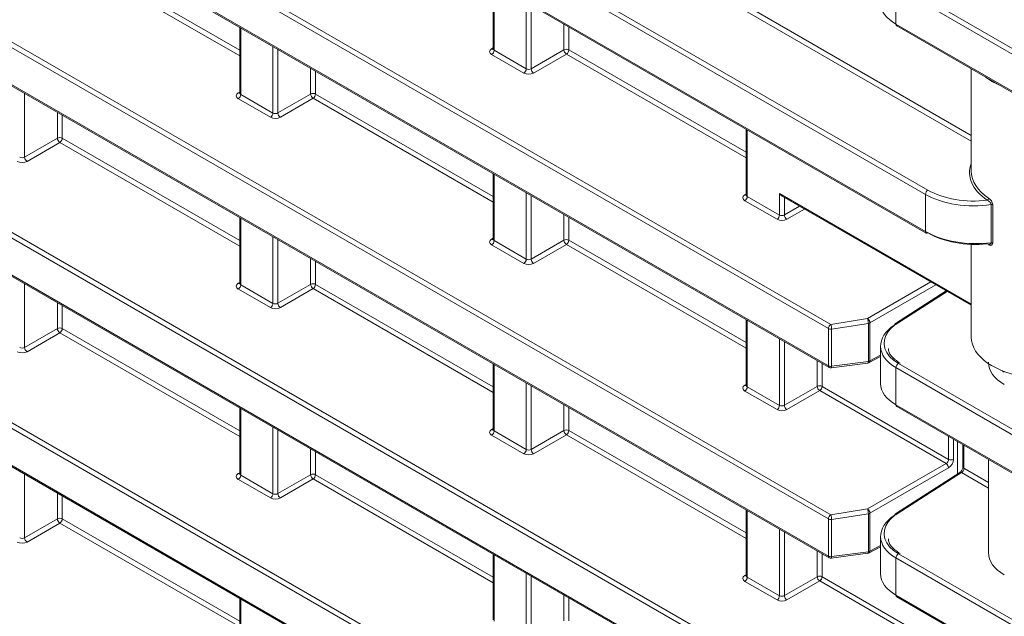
# Model space of a CAD drawing. Header units: millimetres. Extents: x 0 to 1118, y 0 to 864.
# Tile 38 of 256: x 209 to 223, y 92 to 100. Entities that reach past the tile are written whole.
import ezdxf

# ---------------------------------------------------------------- set-up
doc = ezdxf.new("R2010")
doc.units = ezdxf.units.MM

msp = doc.modelspace()

# ---------------------------------------------------------------- linework, layer by layer
at = {"color": 9, "linetype": 'Continuous', "lineweight": 0}
for p, q in [((91.6291, 164.5609), (239.6921, 79.0859)), ((239.6574, 79.0251), (91.5943, 164.5001)), ((91.5943, 163.9679), (239.6574, 78.4929)), ((239.6574, 76.301), (91.5943, 161.776)), ((91.6291, 161.8369), (239.6921, 76.3619)), ((91.5943, 161.2438), (239.6574, 75.7688)), ((221.4635, 97.7004), (182.9058, 119.9593)), ((182.9405, 120.0202), (221.4982, 97.7613)), ((183.8768, 118.8666), (221.4635, 97.1682)), ((182.9058, 116.703), (220.0739, 95.2464)), ((220.0739, 95.7785), (183.8768, 116.6747)), ((184.038, 116.6625), (220.1086, 95.8394)), ((220.0739, 93.0545), (184.5255, 113.5761)), ((184.5602, 113.637), (220.1086, 93.1153)), ((184.5255, 113.0439), (220.0739, 92.5223)), ((211.6521, 99.6807), (209.078, 101.1667)), ((209.1127, 101.2276), (211.6521, 99.7616)), ((221.0764, 100.7289), (239.6921, 89.9822)), ((215.2907, 100.7148), (215.2907, 99.7622)), ((239.6574, 89.9213), (221.0416, 100.668)), ((221.0416, 100.668), (221.0416, 100.1358)), ((215.7515, 99.4962), (215.7515, 100.4488)), ((215.8216, 100.4083), (215.8216, 99.4972)), ((222.1188, 98.4636), (218.8799, 100.3334)), ((218.9146, 100.3942), (222.1188, 98.5445)), ((211.6667, 100.0828), (211.6667, 99.1302)), ((216.2905, 99.7679), (216.2905, 100.1376)), ((216.3606, 100.0972), (216.3606, 99.7676)), ((221.0416, 100.1358), (239.6574, 89.3892)), ((212.1276, 98.8642), (212.1276, 99.8167)), ((212.1977, 99.7763), (212.1977, 98.8652)), ((215.2547, 99.7837), (215.276, 99.7968)), ((215.2907, 99.7622), (215.7515, 99.4962)), ((215.8216, 99.4972), (216.2905, 99.7679)), ((216.3606, 99.7676), (218.8999, 98.3016)), ((215.7168, 99.4353), (215.2559, 99.7013)), ((216.3258, 99.7067), (215.857, 99.436)), ((218.8999, 98.2207), (216.3258, 99.7067)), ((212.6666, 99.1359), (212.6666, 99.5056)), ((212.7367, 99.4651), (212.7367, 99.1355)), ((208.5738, 99.1443), (208.5738, 98.2332)), ((211.6308, 99.1516), (211.6521, 99.1648)), ((212.0929, 98.8033), (211.632, 99.0693)), ((211.6667, 99.1302), (212.1276, 98.8642)), ((212.1977, 98.8652), (212.6666, 99.1359)), ((212.7019, 99.0747), (212.233, 98.804)), ((215.276, 97.5887), (212.7019, 99.0747)), ((212.7367, 99.1355), (215.276, 97.6696)), ((209.0427, 98.5039), (209.0427, 98.8736)), ((209.1127, 98.8331), (209.1127, 98.5035)), ((218.9146, 98.6228), (218.9146, 97.6702)), ((208.5738, 98.2332), (209.0427, 98.5039)), ((209.1127, 98.5035), (211.6521, 97.0376)), ((209.078, 98.4426), (208.6091, 98.172)), ((211.6521, 96.9566), (209.078, 98.4426)), ((215.2907, 97.9907), (215.2907, 97.0381)), ((215.7515, 96.7721), (215.7515, 97.7247)), ((215.8216, 97.6842), (215.8216, 96.7732)), ((218.8786, 97.6916), (218.8999, 97.7048)), ((218.9146, 97.6702), (219.3754, 97.4041)), ((219.3754, 97.7133), (222.1188, 96.1295)), ((219.3754, 97.4041), (219.3754, 97.7133)), ((219.4455, 97.6559), (219.4455, 97.4052)), ((221.4635, 97.1682), (221.4635, 97.7004)), ((219.3407, 97.3433), (218.8799, 97.6093)), ((219.4455, 97.4052), (219.6627, 97.5305)), ((219.7334, 97.4897), (219.4809, 97.344)), ((222.402, 97.0084), (222.402, 97.5534)), ((222.4252, 97.5497), (222.4252, 97.0047)), ((211.6667, 97.3587), (211.6667, 96.4061)), ((216.2905, 97.0438), (216.2905, 97.4136)), ((216.3606, 97.3731), (216.3606, 97.0435)), ((212.1276, 96.1401), (212.1276, 97.0927)), ((215.2547, 97.0596), (215.276, 97.0728)), ((212.1977, 97.0522), (212.1977, 96.1411)), ((215.7168, 96.7112), (215.2559, 96.9773)), ((215.2907, 97.0381), (215.7515, 96.7721)), ((215.8216, 96.7732), (216.2905, 97.0438)), ((216.3258, 96.9826), (215.857, 96.7119)), ((218.8999, 95.4966), (216.3258, 96.9826)), ((216.3606, 97.0435), (218.8999, 95.5776)), ((212.6666, 96.4118), (212.6666, 96.7815)), ((212.7367, 96.7411), (212.7367, 96.4115)), ((208.5738, 96.4202), (208.5738, 95.5091)), ((211.6308, 96.4276), (211.6521, 96.4408)), ((211.6667, 96.4061), (212.1276, 96.1401)), ((212.1977, 96.1411), (212.6666, 96.4118)), ((212.7367, 96.4115), (215.276, 94.9455)), ((220.6341, 95.9217), (221.5418, 96.4457)), ((221.6126, 96.4049), (220.6694, 95.8604)), ((212.0929, 96.0792), (211.632, 96.3452)), ((212.7019, 96.3506), (212.233, 96.0799)), ((215.276, 94.8646), (212.7019, 96.3506)), ((221.7762, 96.3104), (221.0594, 95.8517)), ((209.0427, 95.7798), (209.0427, 96.1495)), ((209.1127, 96.109), (209.1127, 95.7794)), ((218.9146, 95.8987), (218.9146, 94.9461)), ((220.1086, 95.8394), (220.6341, 95.9217)), ((220.6468, 95.8532), (220.1213, 95.7709)), ((220.6468, 95.3078), (220.6468, 95.8532)), ((220.6694, 95.8604), (220.6694, 95.315)), ((208.5738, 95.5091), (209.0427, 95.7798)), ((209.078, 95.7186), (208.6091, 95.4479)), ((211.6521, 94.2326), (209.078, 95.7186)), ((209.1127, 95.7794), (211.6521, 94.3135)), ((220.0739, 95.2464), (220.0739, 95.7785)), ((220.1213, 95.7709), (220.1213, 95.2388)), ((219.3754, 94.6801), (219.3754, 95.6327)), ((219.4455, 95.5922), (219.4455, 94.6811)), ((220.6694, 95.315), (220.8219, 95.3971)), ((215.2907, 95.2667), (215.2907, 94.3141)), ((219.9144, 94.9518), (219.9144, 95.3215)), ((219.9845, 95.281), (219.9845, 94.9514)), ((220.1213, 95.2388), (220.6468, 95.3078)), ((221.0764, 95.2807), (239.6921, 84.5341)), ((239.6574, 84.4732), (221.0416, 95.2199)), ((221.0416, 95.2199), (221.0416, 94.6877)), ((215.7515, 94.048), (215.7515, 95.0006)), ((215.8216, 94.9602), (215.8216, 94.0491)), ((218.8786, 94.9676), (218.8999, 94.9807)), ((219.3407, 94.6192), (218.8799, 94.8852)), ((218.9146, 94.9461), (219.3754, 94.6801)), ((219.4455, 94.6811), (219.9144, 94.9518)), ((219.9498, 94.8906), (219.4809, 94.6199)), ((221.7582, 93.8466), (219.9498, 94.8906)), ((219.9845, 94.9514), (221.7942, 93.9067)), ((216.2905, 94.3198), (216.2905, 94.6895)), ((221.0416, 94.6877), (239.6574, 83.941)), ((211.6667, 94.6346), (211.6667, 93.6821)), ((216.3606, 94.649), (216.3606, 94.3194)), ((212.1276, 93.416), (212.1276, 94.3686)), ((212.1977, 94.3281), (212.1977, 93.4171)), ((215.2547, 94.3355), (215.276, 94.3487)), ((215.7168, 93.9872), (215.2559, 94.2532)), ((215.2907, 94.3141), (215.7515, 94.048)), ((215.8216, 94.0491), (216.2905, 94.3198)), ((216.3258, 94.2585), (215.857, 93.9879)), ((218.8999, 92.7726), (216.3258, 94.2585)), ((216.3606, 94.3194), (218.8999, 92.8535)), ((221.7942, 93.9067), (221.7942, 94.2363)), ((221.8643, 94.1959), (221.8643, 93.9064)), ((222.0138, 94.1096), (222.0138, 93.78)), ((212.6666, 93.6878), (212.6666, 94.0575)), ((212.7367, 94.017), (212.7367, 93.6874)), ((220.6341, 93.1976), (221.7582, 93.8466)), ((208.5738, 93.6961), (208.5738, 92.785)), ((211.6308, 93.7035), (211.6521, 93.7167)), ((212.1977, 93.4171), (212.6666, 93.6878)), ((212.7367, 93.6874), (215.276, 92.2215)), ((221.7936, 93.7853), (220.6694, 93.1364)), ((221.9814, 93.7177), (221.0594, 93.1276)), ((222.3645, 93.4966), (221.9814, 93.7177)), ((222.0138, 93.78), (222.3645, 93.5775)), ((212.0929, 93.3551), (211.632, 93.6212)), ((211.6667, 93.6821), (212.1276, 93.416)), ((212.7019, 93.6265), (212.233, 93.3558)), ((215.276, 92.1405), (212.7019, 93.6265)), ((209.0427, 93.0557), (209.0427, 93.4254)), ((209.1127, 93.385), (209.1127, 93.0554)), ((218.9146, 93.1746), (218.9146, 92.222)), ((220.1086, 93.1153), (220.6341, 93.1976)), ((220.6468, 93.1291), (220.1213, 93.0469)), ((220.6468, 92.5837), (220.6468, 93.1291)), ((220.6694, 93.1364), (220.6694, 92.591)), ((208.5738, 92.785), (209.0427, 93.0557)), ((209.078, 92.9945), (208.6091, 92.7238)), ((211.6521, 91.5085), (209.078, 92.9945)), ((209.1127, 93.0554), (211.6521, 91.5894)), ((220.0739, 92.5223), (220.0739, 93.0545)), ((220.1213, 93.0469), (220.1213, 92.5147)), ((219.3754, 91.956), (219.3754, 92.9086)), ((219.4455, 92.8681), (219.4455, 91.957)), ((219.9144, 92.2277), (219.9144, 92.5974)), ((220.1213, 92.5147), (220.6468, 92.5837)), ((220.6694, 92.591), (220.8219, 92.673)), ((215.2907, 92.5426), (215.2907, 91.59)), ((219.9845, 92.557), (219.9845, 92.2274)), ((239.6574, 81.7491), (221.0416, 92.4958)), ((221.0416, 92.4958), (221.0416, 91.9636)), ((221.0764, 92.5567), (239.6921, 81.81)), ((215.7515, 91.324), (215.7515, 92.2766)), ((215.8216, 92.2361), (215.8216, 91.325)), ((218.8786, 92.2435), (218.8999, 92.2567)), ((219.3407, 91.8951), (218.8799, 92.1612)), ((218.9146, 92.222), (219.3754, 91.956)), ((219.4455, 91.957), (219.9144, 92.2277)), ((219.9498, 92.1665), (219.4809, 91.8958)), ((222.5239, 90.6805), (219.9498, 92.1665)), ((219.9845, 92.2274), (222.5239, 90.7614)), ((211.6667, 91.9106), (211.6667, 90.958)), ((216.2905, 91.5957), (216.2905, 91.9654)), ((216.3606, 91.925), (216.3606, 91.5954)), ((221.0416, 91.9636), (239.6574, 81.217))]:
    msp.add_line(p, q, dxfattribs=at)
at = {"color": 7, "linetype": 'Continuous', "lineweight": 15}
for p, q in [((91.6047, 163.945), (239.6678, 78.47)), ((91.6047, 161.2209), (239.6678, 75.7459)), ((183.9665, 118.7979), (221.4738, 97.1453)), ((182.9161, 116.6802), (220.0842, 95.2235)), ((184.5358, 113.0211), (220.0842, 92.4994)), ((215.276, 100.7233), (215.276, 99.783)), ((211.6521, 100.0912), (211.6521, 99.151)), ((221.052, 100.113), (239.6678, 89.3663)), ((215.2759, 99.7833), (215.2746, 99.7769)), ((222.1188, 99.4971), (222.1188, 98.0336)), ((211.652, 99.1513), (211.6507, 99.1449)), ((218.8999, 98.6312), (218.8999, 97.691)), ((215.276, 97.9992), (215.276, 97.059)), ((218.8998, 97.6912), (218.8985, 97.6849)), ((219.4108, 97.6759), (222.1188, 96.1126)), ((211.6521, 97.3672), (211.6521, 96.427)), ((215.2759, 97.0592), (215.2746, 97.0529)), ((222.1188, 96.9842), (222.1188, 95.6557)), ((211.652, 96.4272), (211.6507, 96.4209)), ((221.761, 96.3192), (221.033, 95.8534)), ((218.8999, 95.9072), (218.8999, 94.9669)), ((220.8219, 95.5289), (220.8219, 94.9909)), ((220.6584, 95.2918), (220.8219, 95.3797)), ((215.276, 95.2751), (215.276, 94.3349)), ((220.1157, 95.2172), (220.6412, 95.2862)), ((218.8998, 94.9672), (218.8985, 94.9608)), ((211.6521, 94.6431), (211.6521, 93.7029)), ((221.052, 94.6648), (239.6678, 83.9181)), ((215.2759, 94.3352), (215.2746, 94.3288)), ((221.9204, 93.6972), (221.9204, 94.1635)), ((221.9991, 94.118), (221.9991, 93.8004)), ((222.3645, 93.9071), (222.3645, 92.5734)), ((211.652, 93.7031), (211.6507, 93.6968)), ((221.9551, 93.7194), (221.033, 93.1293)), ((218.8999, 93.1831), (218.8999, 92.2429)), ((220.8219, 92.8049), (220.8219, 92.2669)), ((220.1157, 92.4931), (220.6412, 92.5622)), ((220.6584, 92.5677), (220.8219, 92.6556)), ((215.276, 92.5511), (215.276, 91.6108)), ((218.8998, 92.2431), (218.8985, 92.2368)), ((211.6521, 91.919), (211.6521, 90.9788)), ((221.052, 91.9407), (239.6678, 81.1941))]:
    msp.add_line(p, q, dxfattribs=at)
at = {"color": 9, "linetype": 'Continuous', "lineweight": 0, "flags": 128}
for points in [[(220.1213, 95.2388), (220.1209, 95.2314), (220.1201, 95.2253), (220.1189, 95.2208), (220.1173, 95.2181), (220.1157, 95.2172)], [(220.6468, 95.3078), (220.6464, 95.3004), (220.6456, 95.2943), (220.6444, 95.2898), (220.6428, 95.2871), (220.6412, 95.2862)], [(220.6468, 92.5837), (220.6464, 92.5763), (220.6456, 92.5703), (220.6444, 92.5658), (220.6428, 92.563), (220.6412, 92.5622)], [(220.1213, 92.5147), (220.1209, 92.5073), (220.1201, 92.5012), (220.1189, 92.4968), (220.1173, 92.494), (220.1157, 92.4931)]]:
    msp.add_lwpolyline(points, dxfattribs=at)
at = {"color": 7, "linetype": 'Continuous', "lineweight": 15}
for centre, radius, start, end in [((221.0655, 100.1328), 0.024, 172.814, 235.87382), ((221.4842, 97.1678), 0.0248, 245.36022, 304.60414), ((221.0482, 95.8336), 0.0249, 127.4594, 186.12609), ((220.6347, 95.3358), 0.05, 277.48257, 298.26557), ((220.1092, 95.2668), 0.05, 240.00269, 277.48257), ((221.0655, 94.6847), 0.024, 172.814, 235.87382), ((221.0482, 93.1095), 0.0249, 127.4594, 186.12609), ((220.6347, 92.6117), 0.05, 277.48257, 298.26557), ((220.1092, 92.5427), 0.05, 240.00269, 277.48257), ((221.0655, 91.9606), 0.024, 172.814, 235.87382)]:
    msp.add_arc(centre, radius, start, end, dxfattribs=at)
at = {"color": 9, "linetype": 'Continuous', "lineweight": 0}
for centre, radius, start, end in [((215.2701, 99.8069), 0.0279, 236.5278, 281.56335), ((215.2137, 99.7658), 0.077, 303.22971, 357.34769), ((216.3252, 99.6991), 0.077, 62.65648, 116.76622), ((216.3696, 99.7728), 0.0793, 183.52223, 236.47777), ((216.2836, 99.7711), 0.077, 303.22971, 357.34769), ((215.6746, 99.4997), 0.077, 303.22971, 357.34769), ((215.9007, 99.5021), 0.0793, 183.52223, 236.47777), ((211.6462, 99.1749), 0.0279, 236.51329, 281.70625), ((211.5898, 99.1338), 0.077, 303.22971, 357.34769), ((212.7013, 99.0671), 0.077, 62.65648, 116.76622), ((212.7457, 99.1408), 0.0793, 183.52223, 236.47777), ((212.6597, 99.1391), 0.077, 303.22971, 357.34769), ((212.0506, 98.8677), 0.077, 303.22971, 357.34769), ((212.2768, 98.8701), 0.0793, 183.52223, 236.47777), ((209.0774, 98.4351), 0.077, 62.65648, 116.76622), ((209.1218, 98.5087), 0.0793, 183.52223, 236.47777), ((209.0358, 98.5071), 0.077, 303.22971, 357.34769), ((208.6529, 98.238), 0.0793, 183.52223, 236.47777), ((218.894, 97.7149), 0.0279, 236.5278, 281.56335), ((218.8376, 97.6737), 0.077, 303.22971, 357.34769), ((221.5404, 97.6968), 0.077, 123.22971, 177.34769), ((222.3306, 97.6481), 0.0364, 299.20434, 356.77295), ((222.4078, 97.5155), 0.0384, 63.11853, 98.78706), ((219.2985, 97.4077), 0.077, 303.22971, 357.34769), ((219.5247, 97.4101), 0.0793, 183.52223, 236.47777), ((221.4873, 97.1652), 0.024, 172.814, 235.87382), ((215.2701, 97.0828), 0.0279, 236.51329, 281.70625), ((215.2137, 97.0417), 0.077, 303.22971, 357.34769), ((216.3252, 96.9751), 0.077, 62.65648, 116.76622), ((216.3696, 97.0487), 0.0793, 183.52223, 236.47777), ((216.2836, 97.0471), 0.077, 303.22971, 357.34769), ((222.4078, 96.9704), 0.0384, 63.11853, 98.78706), ((215.6746, 96.7757), 0.077, 303.22971, 357.34769), ((215.9007, 96.778), 0.0793, 183.52223, 236.47777), ((211.6462, 96.4508), 0.0279, 236.5278, 281.56335), ((211.5898, 96.4097), 0.077, 303.22971, 357.34769), ((212.7013, 96.343), 0.077, 62.65648, 116.76622), ((212.7457, 96.4167), 0.0793, 183.52223, 236.47777), ((212.6597, 96.415), 0.077, 303.22971, 357.34769), ((212.0506, 96.1437), 0.077, 303.22971, 357.34769), ((212.2768, 96.146), 0.0793, 183.52223, 236.47777), ((220.1508, 95.775), 0.077, 123.22971, 177.34769), ((219.9075, 95.7667), 0.2138, 1.14708, 19.8896), ((220.433, 95.8489), 0.2138, 1.14708, 19.8896), ((220.5903, 95.8556), 0.0793, 3.52223, 56.47777), ((220.6382, 95.9189), 0.0663, 277.41248, 298.07643), ((221.0449, 95.8313), 0.025, 54.56972, 118.26026), ((209.0774, 95.711), 0.077, 62.65648, 116.76622), ((209.1218, 95.7847), 0.0793, 183.52223, 236.47777), ((209.0358, 95.783), 0.077, 303.22971, 357.34769), ((220.1091, 95.8465), 0.0765, 242.6069, 279.20181), ((208.6529, 95.514), 0.0793, 183.52223, 236.47777), ((220.0984, 95.2437), 0.0247, 173.76303, 234.92479), ((220.1091, 95.3143), 0.0765, 242.6069, 279.20181), ((220.6382, 95.3735), 0.0663, 277.41248, 298.07643), ((220.6452, 95.3123), 0.0244, 302.67212, 6.51471), ((221.1186, 95.2163), 0.077, 123.22971, 177.34769), ((218.894, 94.9908), 0.0279, 236.51329, 281.70625), ((219.9491, 94.883), 0.077, 62.65648, 116.76622), ((218.8376, 94.9497), 0.077, 303.22971, 357.34769), ((219.9936, 94.9567), 0.0793, 183.52223, 236.47777), ((219.9076, 94.955), 0.077, 303.22971, 357.34769), ((219.2985, 94.6836), 0.077, 303.22971, 357.34769), ((219.5247, 94.686), 0.0793, 183.52223, 236.47777), ((215.2701, 94.3588), 0.0279, 236.5278, 281.56335), ((215.2137, 94.3176), 0.077, 303.22971, 357.34769), ((216.3252, 94.251), 0.077, 62.65648, 116.76622), ((216.3696, 94.3246), 0.0793, 183.52223, 236.47777), ((216.2836, 94.323), 0.077, 303.22971, 357.34769), ((215.6746, 94.0516), 0.077, 303.22971, 357.34769), ((215.9007, 94.054), 0.0793, 183.52223, 236.47777), ((221.7145, 93.7805), 0.0793, 3.52223, 56.47777), ((221.8296, 93.9752), 0.077, 242.65648, 296.76622), ((211.6462, 93.7268), 0.0279, 236.5278, 281.56335), ((212.7013, 93.619), 0.077, 62.65648, 116.76622), ((212.7457, 93.6926), 0.0793, 183.52223, 236.47777), ((212.6597, 93.691), 0.077, 303.22971, 357.34769), ((221.9669, 93.6965), 0.0257, 55.5224, 117.30758), ((222.0237, 93.8026), 0.0247, 185.14098, 246.17916), ((211.5898, 93.6856), 0.077, 303.22971, 357.34769), ((212.0506, 93.4196), 0.077, 303.22971, 357.34769), ((212.2768, 93.4219), 0.0793, 183.52223, 236.47777), ((220.433, 93.1248), 0.2138, 1.14708, 19.8896), ((220.5903, 93.1315), 0.0793, 3.52223, 56.47777), ((220.6382, 93.1948), 0.0663, 277.41248, 298.07643), ((221.0448, 93.1065), 0.0257, 55.5224, 117.30758), ((209.0774, 92.9869), 0.077, 62.65648, 116.76622), ((209.1218, 93.0606), 0.0793, 183.52223, 236.47777), ((209.0358, 93.0589), 0.077, 303.22971, 357.34769), ((220.1508, 93.0509), 0.077, 123.22971, 177.34769), ((220.1091, 93.1224), 0.0765, 242.6069, 279.20181), ((219.9075, 93.0426), 0.2138, 1.14708, 19.8896), ((208.6529, 92.7899), 0.0793, 183.52223, 236.47777), ((220.6382, 92.6494), 0.0663, 277.41248, 298.07643), ((220.6452, 92.5882), 0.0244, 302.67212, 6.51471), ((220.0984, 92.5196), 0.0247, 173.76303, 234.92479), ((220.1091, 92.5903), 0.0765, 242.6069, 279.20181), ((221.1186, 92.4922), 0.077, 123.22971, 177.34769), ((218.894, 92.2668), 0.0279, 236.5278, 281.56335), ((218.8376, 92.2256), 0.077, 303.22971, 357.34769), ((219.9491, 92.1589), 0.077, 62.65648, 116.76622), ((219.9936, 92.2326), 0.0793, 183.52223, 236.47777), ((219.9076, 92.2309), 0.077, 303.22971, 357.34769), ((219.2985, 91.9596), 0.077, 303.22971, 357.34769), ((219.5247, 91.9619), 0.0793, 183.52223, 236.47777)]:
    msp.add_arc(centre, radius, start, end, dxfattribs=at)
at = {"color": 7, "linetype": 'Continuous', "lineweight": 15}
for centre, major_axis, ratio, start_param, end_param in [((221.5719, 100.432), (0.75, -0.0104), 0.5678072, 3.1494753, 3.9348734), ((223.1313, 99.7446), (1.0125, 0.0148), 0.5867861, 3.7777455, 4.0590875), ((223.1316, 98.0239), (1.0375, 0.016), 0.5872749, 2.9139527, 3.8477975), ((223.1313, 98.0441), (1.0125, 0.016), 0.5875191, 3.1323265, 3.8475664), ((219.4108, 97.7337), (-0.0354, 0.0612), 0.5773346, 1.5707557, 2.3562351), ((222.1706, 97.5629), (1, -0.0141), 0.5676366, 3.9350095, 4.9539173), ((222.17, 97.5217), (0.95, -0.0141), 0.5671246, 3.9354167, 4.9097437), ((221.5719, 95.536), (0.75, 0.0108), 0.5866149, 2.3826877, 3.9185775), ((221.5713, 95.5765), (0.7, 0.0108), 0.5872749, 2.7129302, 3.9179556), ((223.1313, 95.646), (1.0125, -0.0143), 0.5676303, 3.1496164, 4.5354421), ((223.1395, 95.3053), (0.775, 0.0119), 0.5872749, 3.1325575, 3.9179556), ((223.1395, 95.4829), (0.775, 0.0111), 0.5866362, 3.8482508, 3.9185575), ((221.5719, 94.9839), (0.75, -0.0104), 0.5678072, 3.1494753, 3.9348734), ((221.5719, 92.8119), (0.75, 0.0108), 0.5866149, 2.3826877, 3.9185775), ((221.5713, 92.8524), (0.7, 0.0108), 0.5872749, 2.7129302, 3.9179556), ((223.1395, 92.5812), (0.775, 0.0119), 0.5872749, 3.1325575, 3.9179556), ((221.5719, 92.2598), (0.75, -0.0104), 0.5678072, 3.1494753, 3.9348734)]:
    msp.add_ellipse(centre, major_axis=major_axis, ratio=ratio, start_param=start_param, end_param=end_param, dxfattribs=at)
at = {"color": 9, "linetype": 'Continuous', "lineweight": 0}
for centre, major_axis, ratio, start_param, end_param in [((215.3266, 99.7436), (0.1, 0.0015), 0.5872749, 2.3646126, 3.9179556), ((215.326, 99.7841), (0.05, 0.0016), 0.5970671, 3.1228866, 3.9082847), ((215.7869, 99.518), (0.05, 0.0016), 0.5970671, 3.9082847, 5.4616278), ((215.7875, 99.4776), (0.1, 0.0015), 0.5872749, 3.9179556, 5.4712987), ((211.7027, 99.1116), (0.1, 0.0015), 0.5872749, 2.3646126, 3.9179556), ((211.7021, 99.152), (0.05, 0.0016), 0.5970671, 3.1228866, 3.9082847), ((212.1636, 98.8455), (0.1, 0.0015), 0.5872749, 3.9179556, 5.4712987), ((212.1629, 98.886), (0.05, 0.0016), 0.5970671, 3.9082847, 5.4616278), ((208.539, 98.254), (0.05, 0.0016), 0.5970671, 3.9082847, 5.4616278), ((208.5396, 98.2135), (0.1, 0.0015), 0.5872749, 3.9179556, 5.4712987), ((218.9506, 97.6515), (0.1, 0.0015), 0.5872749, 2.3646126, 3.9179556), ((218.9499, 97.692), (0.05, 0.0016), 0.5970671, 3.1228866, 3.9082847), ((222.1706, 98.1221), (1, 0.0146), 0.58678, 3.9184223, 4.9373301), ((222.17, 98.1626), (0.95, 0.0146), 0.5872749, 3.9179556, 4.8922826), ((219.4108, 97.426), (0.05, 0.0016), 0.5970671, 3.9082847, 5.4616278), ((219.4114, 97.3855), (0.1, 0.0015), 0.5872749, 3.9179556, 5.4712987), ((215.3266, 97.0195), (0.1, 0.0015), 0.5872749, 2.3646126, 3.9179556), ((215.326, 97.06), (0.05, 0.0016), 0.5970671, 3.1228866, 3.9082847), ((215.7875, 96.7535), (0.1, 0.0015), 0.5872749, 3.9179556, 5.4712987), ((215.7869, 96.7939), (0.05, 0.0016), 0.5970671, 3.9082847, 5.4616278), ((211.7027, 96.3875), (0.1, 0.0015), 0.5872749, 2.3646126, 3.9179556), ((211.7021, 96.428), (0.05, 0.0016), 0.5970671, 3.1228866, 3.9082847), ((212.1636, 96.1215), (0.1, 0.0015), 0.5872749, 3.9179556, 5.4712987), ((212.1629, 96.1619), (0.05, 0.0016), 0.5970671, 3.9082847, 5.4616278), ((221.5713, 95.5765), (0.7, 0.0108), 0.5872749, 2.3820659, 2.7129302), ((208.5396, 95.4894), (0.1, 0.0015), 0.5872749, 3.9179556, 5.4712987), ((208.539, 95.5299), (0.05, 0.0016), 0.5970671, 3.9082847, 5.4616278), ((218.9506, 94.9275), (0.1, 0.0015), 0.5872749, 2.3646126, 3.9179556), ((218.9499, 94.9679), (0.05, 0.0016), 0.5970671, 3.1228866, 3.9082847), ((219.4108, 94.7019), (0.05, 0.0016), 0.5970671, 3.9082847, 5.4616278), ((219.4114, 94.6614), (0.1, 0.0015), 0.5872749, 3.9179556, 5.4712987), ((215.3266, 94.2954), (0.1, 0.0015), 0.5872749, 2.3646126, 3.9179556), ((215.326, 94.3359), (0.05, 0.0016), 0.5970671, 3.1228866, 3.9082847), ((215.7875, 94.0294), (0.1, 0.0015), 0.5872749, 3.9179556, 5.4712987), ((215.7869, 94.0699), (0.05, 0.0016), 0.5970671, 3.9082847, 5.4616278), ((221.7576, 93.887), (0.0264, 0.0425), 0.5971609, 3.9630721, 5.5164151), ((221.7923, 93.8663), (0.0513, 0.0858), 0.5873687, 3.9533995, 5.5067425), ((211.7027, 93.6634), (0.1, 0.0015), 0.5872749, 2.3646126, 3.9179556), ((211.7021, 93.7039), (0.05, 0.0016), 0.5970671, 3.1228866, 3.9082847), ((221.9809, 93.7582), (0.0225, 0.0447), 0.5358333, 3.914039, 5.467382), ((212.1629, 93.4378), (0.05, 0.0016), 0.5970671, 3.9082847, 5.4616278), ((212.1636, 93.3974), (0.1, 0.0015), 0.5872749, 3.9179556, 5.4712987), ((221.5713, 92.8524), (0.7, 0.0108), 0.5872749, 2.3820659, 2.7129302), ((208.5396, 92.7654), (0.1, 0.0015), 0.5872749, 3.9179556, 5.4712987), ((208.539, 92.8058), (0.05, 0.0016), 0.5970671, 3.9082847, 5.4616278), ((218.9506, 92.2034), (0.1, 0.0015), 0.5872749, 2.3646126, 3.9179556), ((218.9499, 92.2439), (0.05, 0.0016), 0.5970671, 3.1228866, 3.9082847), ((219.4114, 91.9374), (0.1, 0.0015), 0.5872749, 3.9179556, 5.4712987), ((219.4108, 91.9778), (0.05, 0.0016), 0.5970671, 3.9082847, 5.4616278)]:
    msp.add_ellipse(centre, major_axis=major_axis, ratio=ratio, start_param=start_param, end_param=end_param, dxfattribs=at)
for points, knots in [([(222.367, 97.646), (222.3807, 97.6369), (222.3949, 97.6225), (222.4174, 97.5875), (222.4252, 97.5669), (222.4252, 97.5497)], [0, 0, 0, 0, 0.5, 0.5, 1, 1, 1, 1]), ([(222.402, 97.5534), (222.4021, 97.566), (222.3937, 97.5804), (222.3727, 97.6026), (222.3605, 97.6109), (222.3484, 97.6163)], [0, 0, 0, 0, 0.5, 0.5, 1, 1, 1, 1]), ([(222.4252, 97.0047), (222.4252, 96.9874), (222.4173, 96.9754), (222.3948, 96.9673), (222.3808, 96.9704), (222.367, 96.9795)], [0, 0, 0, 0, 0.5, 0.5, 1, 1, 1, 1]), ([(222.3775, 96.9855), (222.3813, 96.9858), (222.3894, 96.9863), (222.3976, 96.9929), (222.4011, 97.0002), (222.4019, 97.0054), (222.402, 97.0074), (222.402, 97.0084)], [0, 0, 0, 0, 0.2929433, 0.61613856, 0.86119086, 0.92906573, 1, 1, 1, 1])]:
    msp.add_open_spline(points, degree=3, knots=knots, dxfattribs=at)
at = {"color": 7, "linetype": 'Continuous', "lineweight": 15}
for points, knots in [([(222.3484, 96.9907), (222.3563, 96.9875), (222.3666, 96.9833), (222.3754, 96.9851), (222.3775, 96.9855)], [0, 0, 0, 0, 0.7671833, 1, 1, 1, 1]), ([(221.102, 95.2836), (221.0773, 95.2996), (221.0051, 95.3464), (220.9403, 95.4203), (220.9355, 95.4745), (220.934, 95.4917)], [0, 0, 0, 0, 0.261599, 0.7660617, 1, 1, 1, 1]), ([(221.9991, 93.8004), (221.9989, 93.7964), (221.9984, 93.7884), (221.9937, 93.7714), (221.9854, 93.7533), (221.9743, 93.7368), (221.9632, 93.7251), (221.9576, 93.7211), (221.9551, 93.7194)], [0, 0, 0, 0, 0.16324201, 0.32885015, 0.51105684, 0.70187668, 0.86964255, 1, 1, 1, 1]), ([(221.102, 92.5595), (221.0773, 92.5755), (221.0051, 92.6224), (220.9403, 92.6963), (220.9355, 92.7504), (220.934, 92.7676)], [0, 0, 0, 0, 0.261599, 0.7660617, 1, 1, 1, 1])]:
    msp.add_open_spline(points, degree=3, knots=knots, dxfattribs=at)

doc.saveas('drawing.dxf')
